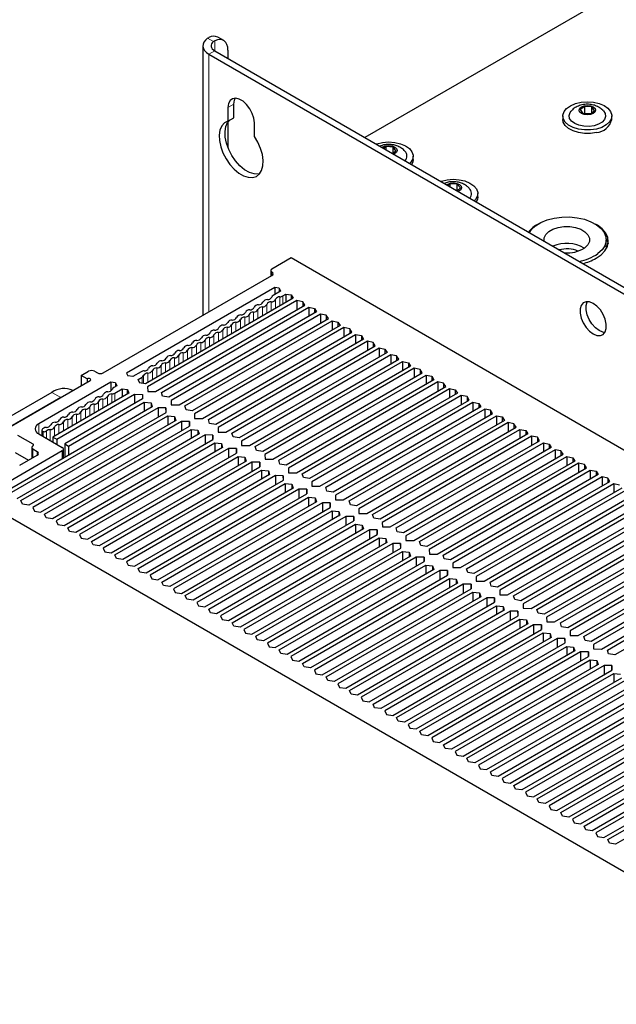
# Paper-space layout 'Blatt2' of a CAD drawing. Header units: millimetres. Extents: x 5 to 418, y 2 to 292.
# Tile 62 of 68: x 240 to 276, y 190 to 250. Entities that reach past the tile are written whole.
import ezdxf

# ---------------------------------------------------------------- set-up
doc = ezdxf.new("R2010")
doc.units = ezdxf.units.MM

psp = doc.layouts.new('Blatt2')

# ---------------------------------------------------------------- linework, layer by layer
at = {"color": 7, "linetype": 'Continuous', "lineweight": 25}
for p, q in [((285.575, 256.742), (261.057, 242.588)), ((251.568, 248.577), (251.652, 248.625)), ((252.005, 248.421), (251.924, 248.371)), ((252.542, 248.437), (252.188, 248.641)), ((251.285, 248.12), (251.285, 231.885)), ((252.005, 247.814), (319.534, 208.83)), ((252.801, 247.865), (252.801, 247.355)), ((251.652, 247.61), (319.18, 208.626)), ((252.801, 244.395), (252.801, 243.578)), ((253.154, 243.782), (253.154, 244.599)), ((274.295, 244.473), (274.027, 244.277)), ((274.027, 244.277), (274.188, 244.045)), ((274.723, 244.438), (274.295, 244.473)), ((274.295, 244.065), (274.295, 244.473)), ((274.884, 244.206), (274.723, 244.438)), ((274.723, 244.087), (274.723, 244.438)), ((252.801, 243.578), (253.154, 243.782)), ((272.981, 243.894), (272.981, 243.69)), ((274.188, 244.045), (274.617, 244.009)), ((274.259, 244.039), (274.295, 244.065)), ((274.295, 244.065), (274.652, 244.035)), ((274.295, 244.065), (274.304, 244.035)), ((274.617, 244.009), (274.884, 244.206)), ((275.931, 243.69), (275.931, 243.894)), ((252.801, 243.525), (252.801, 241.998)), ((254.392, 242.66), (254.392, 243.476)), ((262.327, 242.055), (262.175, 241.943)), ((262.755, 242.019), (262.327, 242.055)), ((262.327, 241.855), (262.327, 242.055)), ((262.917, 241.787), (262.755, 242.019)), ((262.755, 241.669), (262.755, 242.019)), ((262.709, 241.635), (262.917, 241.787)), ((263.963, 241.271), (263.963, 241.476)), ((266.182, 239.801), (266.065, 239.697)), ((266.615, 239.786), (266.182, 239.801)), ((266.182, 239.629), (266.182, 239.801)), ((266.606, 239.385), (266.809, 239.563)), ((266.809, 239.563), (266.615, 239.786)), ((266.615, 239.392), (266.615, 239.786)), ((267.852, 239.026), (267.852, 239.23)), ((275.593, 236.036), (275.593, 236.444)), ((255.452, 234.699), (256.601, 235.362)), ((256.601, 235.362), (314.23, 202.093)), ((245.288, 228.423), (255.452, 234.29)), ((255.379, 234.597), (255.379, 234.248)), ((255.615, 233.568), (246.689, 228.415)), ((255.976, 233.348), (255.527, 233.089)), ((255.894, 233.525), (255.615, 233.568)), ((255.615, 233.568), (255.615, 233.14)), ((255.894, 233.525), (255.976, 233.348)), ((255.894, 233.525), (255.894, 233.301)), ((256.11, 233.058), (256.295, 233.164)), ((256.295, 233.164), (256.601, 233.117)), ((256.295, 233.164), (256.295, 232.664)), ((256.601, 233.117), (256.728, 232.914)), ((256.601, 233.117), (256.601, 232.841)), ((256.728, 232.914), (247.822, 227.773)), ((256.958, 232.782), (247.959, 227.587)), ((248.437, 227.312), (257.435, 232.506)), ((257.308, 232.709), (256.958, 232.782)), ((256.958, 232.782), (256.958, 232.231)), ((257.435, 232.506), (257.308, 232.709)), ((257.308, 232.709), (257.308, 232.433)), ((248.791, 227.251), (257.665, 232.373)), ((258.142, 232.098), (249.236, 226.957)), ((258.372, 231.965), (249.374, 226.771)), ((257.665, 232.373), (258.015, 232.3)), ((257.665, 232.373), (257.665, 231.822)), ((258.015, 232.3), (258.142, 232.098)), ((258.015, 232.3), (258.015, 232.025)), ((258.723, 231.892), (258.372, 231.965)), ((258.372, 231.965), (258.372, 231.414)), ((258.849, 231.69), (258.723, 231.892)), ((258.723, 231.892), (258.723, 231.617)), ((249.851, 226.495), (258.849, 231.69)), ((250.205, 226.434), (259.079, 231.557)), ((259.556, 231.282), (250.65, 226.14)), ((259.079, 231.557), (259.43, 231.484)), ((259.079, 231.557), (259.079, 231.006)), ((259.43, 231.484), (259.556, 231.282)), ((259.43, 231.484), (259.43, 231.209)), ((259.786, 231.149), (250.788, 225.954)), ((251.265, 225.679), (260.263, 230.873)), ((251.619, 225.618), (260.493, 230.741)), ((260.137, 231.076), (259.786, 231.149)), ((259.786, 231.149), (259.786, 230.598)), ((260.263, 230.873), (260.137, 231.076)), ((260.137, 231.076), (260.137, 230.8)), ((260.493, 230.741), (260.844, 230.668)), ((260.493, 230.741), (260.493, 230.19)), ((260.844, 230.668), (260.97, 230.465)), ((260.844, 230.668), (260.844, 230.392)), ((260.97, 230.465), (252.064, 225.324)), ((261.2, 230.332), (252.202, 225.138)), ((252.679, 224.862), (261.678, 230.057)), ((261.551, 230.259), (261.2, 230.332)), ((261.2, 230.332), (261.2, 229.781)), ((261.678, 230.057), (261.551, 230.259)), ((261.551, 230.259), (261.551, 229.984)), ((253.033, 224.801), (261.907, 229.924)), ((262.385, 229.649), (253.478, 224.507)), ((262.614, 229.516), (253.616, 224.322)), ((261.907, 229.924), (262.258, 229.851)), ((261.907, 229.924), (261.907, 229.373)), ((262.258, 229.851), (262.385, 229.649)), ((262.258, 229.851), (262.258, 229.576)), ((262.965, 229.443), (262.614, 229.516)), ((262.614, 229.516), (262.614, 228.965)), ((263.092, 229.241), (262.965, 229.443)), ((262.965, 229.443), (262.965, 229.168)), ((254.094, 224.046), (263.092, 229.241)), ((254.448, 223.985), (263.322, 229.108)), ((263.799, 228.832), (254.893, 223.691)), ((263.322, 229.108), (263.672, 229.035)), ((263.322, 229.108), (263.322, 228.557)), ((263.672, 229.035), (263.799, 228.832)), ((263.672, 229.035), (263.672, 228.759)), ((243.962, 228.269), (244.404, 228.525)), ((244.315, 228.065), (243.962, 228.269)), ((243.962, 228.269), (243.962, 227.657)), ((244.757, 228.525), (244.934, 228.423)), ((246.689, 228.415), (246.764, 228.254)), ((247.07, 228.207), (246.764, 228.254)), ((247.572, 228.496), (247.07, 228.207)), ((264.029, 228.7), (255.03, 223.505)), ((255.508, 223.23), (264.506, 228.424)), ((255.862, 223.169), (264.736, 228.291)), ((264.379, 228.627), (264.029, 228.7)), ((264.029, 228.7), (264.029, 228.149)), ((264.506, 228.424), (264.379, 228.627)), ((264.379, 228.627), (264.379, 228.351)), ((264.736, 228.291), (265.087, 228.218)), ((264.736, 228.291), (264.736, 227.74)), ((239.206, 224.912), (244.492, 227.963)), ((245.742, 227.869), (241.398, 225.361)), ((244.315, 228.065), (244.315, 227.861)), ((246.021, 227.826), (245.742, 227.869)), ((245.742, 227.869), (245.742, 227.338)), ((246.103, 227.649), (245.924, 227.545)), ((246.021, 227.826), (246.103, 227.649)), ((246.021, 227.826), (246.021, 227.601)), ((247.389, 228.023), (247.625, 228.159)), ((247.471, 227.846), (247.389, 228.023)), ((247.449, 227.834), (247.471, 227.846)), ((247.822, 227.773), (247.449, 227.834)), ((247.471, 227.846), (247.471, 227.83)), ((265.213, 228.016), (256.307, 222.874)), ((265.443, 227.883), (256.445, 222.689)), ((265.087, 228.218), (265.213, 228.016)), ((265.087, 228.218), (265.087, 227.943)), ((265.794, 227.81), (265.443, 227.883)), ((265.443, 227.883), (265.443, 227.332)), ((265.92, 227.608), (265.794, 227.81)), ((265.794, 227.81), (265.794, 227.535)), ((242.194, 227.249), (234.769, 222.963)), ((246.823, 227.196), (242.256, 224.56)), ((242.486, 224.427), (247.177, 227.135)), ((243.456, 227.365), (243.444, 227.373)), ((245.974, 227.207), (246.422, 227.465)), ((246.422, 227.465), (246.728, 227.417)), ((246.422, 227.465), (246.422, 226.965)), ((246.728, 227.417), (246.75, 227.43)), ((246.728, 227.417), (246.728, 227.142)), ((246.75, 227.43), (246.823, 227.196)), ((246.75, 227.43), (246.75, 227.154)), ((247.177, 227.135), (247.649, 227.133)), ((247.177, 227.135), (247.177, 226.584)), ((247.649, 227.133), (247.654, 226.86)), ((247.649, 227.133), (247.649, 226.857)), ((247.959, 227.587), (247.964, 227.314)), ((247.964, 227.314), (248.437, 227.312)), ((248.863, 227.017), (248.791, 227.251)), ((256.922, 222.413), (265.92, 227.608)), ((257.276, 222.352), (266.15, 227.475)), ((266.627, 227.199), (257.721, 222.058)), ((266.857, 227.067), (257.859, 221.872)), ((266.15, 227.475), (266.501, 227.402)), ((266.15, 227.475), (266.15, 226.924)), ((266.501, 227.402), (266.627, 227.199)), ((266.501, 227.402), (266.501, 227.126)), ((267.208, 226.994), (266.857, 227.067)), ((266.857, 227.067), (266.857, 226.516)), ((242.724, 226.943), (235.3, 222.657)), ((247.654, 226.86), (242.963, 224.152)), ((243.193, 224.019), (247.759, 226.655)), ((247.759, 226.655), (248.164, 226.613)), ((247.759, 226.655), (247.759, 226.104)), ((248.164, 226.613), (248.237, 226.38)), ((248.164, 226.613), (248.164, 226.338)), ((249.236, 226.957), (248.863, 227.017)), ((249.374, 226.771), (249.378, 226.498)), ((249.378, 226.498), (249.851, 226.495)), ((258.336, 221.597), (267.334, 226.791)), ((258.69, 221.536), (267.564, 226.659)), ((267.334, 226.791), (267.208, 226.994)), ((267.208, 226.994), (267.208, 226.718)), ((267.564, 226.659), (267.915, 226.586)), ((267.564, 226.659), (267.564, 226.108)), ((267.915, 226.586), (268.041, 226.383)), ((267.915, 226.586), (267.915, 226.31)), ((248.237, 226.38), (239.391, 221.273)), ((248.591, 226.319), (239.62, 221.14)), ((240.098, 220.865), (249.068, 226.043)), ((249.064, 226.316), (248.591, 226.319)), ((248.591, 226.319), (248.591, 225.768)), ((249.068, 226.043), (249.064, 226.316)), ((249.064, 226.316), (249.064, 226.041)), ((250.278, 226.201), (250.205, 226.434)), ((250.65, 226.14), (250.278, 226.201)), ((250.788, 225.954), (250.792, 225.681)), ((268.041, 226.383), (259.135, 221.242)), ((268.271, 226.25), (259.273, 221.056)), ((259.75, 220.78), (268.749, 225.975)), ((268.622, 226.177), (268.271, 226.25)), ((268.271, 226.25), (268.271, 225.699)), ((268.749, 225.975), (268.622, 226.177)), ((268.622, 226.177), (268.622, 225.902)), ((240.327, 220.732), (249.174, 225.839)), ((249.651, 225.563), (240.805, 220.457)), ((250.005, 225.502), (241.035, 220.324)), ((249.174, 225.839), (249.578, 225.797)), ((249.174, 225.839), (249.174, 225.288)), ((249.578, 225.797), (249.651, 225.563)), ((249.578, 225.797), (249.578, 225.521)), ((250.478, 225.5), (250.005, 225.502)), ((250.005, 225.502), (250.005, 224.951)), ((250.482, 225.227), (250.478, 225.5)), ((250.478, 225.5), (250.478, 225.224)), ((250.792, 225.681), (251.265, 225.679)), ((251.692, 225.384), (251.619, 225.618)), ((252.064, 225.324), (251.692, 225.384)), ((260.104, 220.719), (268.978, 225.842)), ((269.456, 225.567), (260.55, 220.425)), ((269.685, 225.434), (260.687, 220.239)), ((268.978, 225.842), (269.329, 225.769)), ((268.978, 225.842), (268.978, 225.291)), ((269.329, 225.769), (269.456, 225.567)), ((269.329, 225.769), (269.329, 225.494)), ((270.036, 225.361), (269.685, 225.434)), ((269.685, 225.434), (269.685, 224.883)), ((270.163, 225.158), (270.036, 225.361)), ((270.036, 225.361), (270.036, 225.085)), ((241.398, 224.749), (242.813, 223.932)), ((241.512, 220.048), (250.482, 225.227)), ((241.59, 224.974), (241.59, 224.638)), ((241.627, 224.923), (241.658, 224.905)), ((241.742, 219.916), (250.588, 225.023)), ((251.065, 224.747), (242.219, 219.64)), ((251.419, 224.686), (242.449, 219.508)), ((250.588, 225.023), (250.992, 224.98)), ((250.588, 225.023), (250.588, 224.471)), ((250.992, 224.98), (251.065, 224.747)), ((250.992, 224.98), (250.992, 224.705)), ((251.892, 224.683), (251.419, 224.686)), ((251.419, 224.686), (251.419, 224.135)), ((251.896, 224.41), (251.892, 224.683)), ((251.892, 224.683), (251.892, 224.408)), ((252.202, 225.138), (252.207, 224.865)), ((252.207, 224.865), (252.679, 224.862)), ((253.106, 224.568), (253.033, 224.801)), ((261.165, 219.964), (270.163, 225.158)), ((261.519, 219.903), (270.393, 225.026)), ((270.87, 224.75), (261.964, 219.609)), ((270.393, 225.026), (270.743, 224.953)), ((270.393, 225.026), (270.393, 224.475)), ((270.743, 224.953), (270.87, 224.75)), ((270.743, 224.953), (270.743, 224.677)), ((241.063, 224.126), (240.143, 224.657)), ((242.256, 224.56), (242.486, 224.427)), ((242.256, 224.56), (242.256, 224.254)), ((242.486, 224.427), (242.486, 224.121)), ((242.926, 219.232), (251.896, 224.41)), ((242.963, 224.152), (243.193, 224.019)), ((242.963, 224.152), (242.963, 223.335)), ((243.156, 219.099), (252.002, 224.206)), ((252.002, 224.206), (252.407, 224.164)), ((252.002, 224.206), (252.002, 223.655)), ((252.407, 224.164), (252.479, 223.931)), ((252.407, 224.164), (252.407, 223.889)), ((253.478, 224.507), (253.106, 224.568)), ((253.616, 224.322), (253.621, 224.049)), ((271.1, 224.618), (262.102, 219.423)), ((262.579, 219.148), (271.577, 224.342)), ((262.933, 219.087), (271.807, 224.209)), ((271.451, 224.545), (271.1, 224.618)), ((271.1, 224.618), (271.1, 224.067)), ((271.577, 224.342), (271.451, 224.545)), ((271.451, 224.545), (271.451, 224.269)), ((271.807, 224.209), (272.158, 224.136)), ((271.807, 224.209), (271.807, 223.658)), ((272.158, 224.136), (272.284, 223.934)), ((272.158, 224.136), (272.158, 223.861)), ((242.813, 223.728), (238.937, 221.491)), ((239.984, 223.626), (240.78, 223.167)), ((240.972, 223.932), (240.972, 223.278)), ((241.045, 224.034), (241.063, 224.045)), ((241.31, 223.677), (241.045, 223.83)), ((242.886, 223.291), (242.886, 223.83)), ((243.193, 224.019), (243.193, 223.468)), ((252.479, 223.931), (243.633, 218.824)), ((252.833, 223.87), (243.863, 218.691)), ((244.34, 218.416), (253.311, 223.594)), ((253.306, 223.867), (252.833, 223.87)), ((252.833, 223.87), (252.833, 223.319)), ((253.311, 223.594), (253.306, 223.867)), ((253.306, 223.867), (253.306, 223.591)), ((253.621, 224.049), (254.094, 224.046)), ((254.52, 223.752), (254.448, 223.985)), ((254.893, 223.691), (254.52, 223.752)), ((255.03, 223.505), (255.035, 223.232)), ((272.284, 223.934), (263.378, 218.792)), ((272.514, 223.801), (263.516, 218.607)), ((263.993, 218.331), (272.991, 223.526)), ((272.865, 223.728), (272.514, 223.801)), ((272.514, 223.801), (272.514, 223.25)), ((272.991, 223.526), (272.865, 223.728)), ((272.865, 223.728), (272.865, 223.453)), ((240.249, 222.861), (241.31, 223.473)), ((244.57, 218.283), (253.416, 223.39)), ((253.894, 223.114), (245.047, 218.007)), ((254.248, 223.053), (245.277, 217.875)), ((253.416, 223.39), (253.821, 223.348)), ((253.416, 223.39), (253.416, 222.839)), ((253.821, 223.348), (253.894, 223.114)), ((253.821, 223.348), (253.821, 223.072)), ((254.72, 223.051), (254.248, 223.053)), ((254.248, 223.053), (254.248, 222.502)), ((254.725, 222.778), (254.72, 223.051)), ((254.72, 223.051), (254.72, 222.775)), ((255.035, 223.232), (255.508, 223.23)), ((255.935, 222.935), (255.862, 223.169)), ((256.307, 222.874), (255.935, 222.935)), ((264.347, 218.27), (273.221, 223.393)), ((273.698, 223.117), (264.792, 217.976)), ((273.928, 222.985), (264.93, 217.79)), ((273.221, 223.393), (273.572, 223.32)), ((273.221, 223.393), (273.221, 222.842)), ((273.572, 223.32), (273.698, 223.117)), ((273.572, 223.32), (273.572, 223.044)), ((274.279, 222.912), (273.928, 222.985)), ((273.928, 222.985), (273.928, 222.434)), ((274.405, 222.709), (274.279, 222.912)), ((274.279, 222.912), (274.279, 222.636)), ((245.755, 217.599), (254.725, 222.778)), ((245.984, 217.466), (254.831, 222.573)), ((254.831, 222.573), (255.235, 222.531)), ((254.831, 222.573), (254.831, 222.022)), ((255.235, 222.531), (255.308, 222.298)), ((255.235, 222.531), (255.235, 222.256)), ((256.445, 222.689), (256.449, 222.416)), ((256.449, 222.416), (256.922, 222.413)), ((257.349, 222.119), (257.276, 222.352)), ((265.407, 217.515), (274.405, 222.709)), ((265.761, 217.454), (274.635, 222.577)), ((274.635, 222.577), (274.986, 222.504)), ((274.635, 222.577), (274.635, 222.026)), ((274.986, 222.504), (275.113, 222.301)), ((274.986, 222.504), (274.986, 222.228)), ((255.308, 222.298), (246.462, 217.191)), ((255.662, 222.237), (246.691, 217.058)), ((247.169, 216.783), (256.139, 221.961)), ((247.399, 216.65), (256.245, 221.757)), ((256.135, 222.234), (255.662, 222.237)), ((255.662, 222.237), (255.662, 221.686)), ((256.139, 221.961), (256.135, 222.234)), ((256.135, 222.234), (256.135, 221.959)), ((256.245, 221.757), (256.649, 221.715)), ((256.245, 221.757), (256.245, 221.206)), ((256.649, 221.715), (256.722, 221.481)), ((256.649, 221.715), (256.649, 221.439)), ((257.721, 222.058), (257.349, 222.119)), ((257.859, 221.872), (257.863, 221.599)), ((275.113, 222.301), (266.206, 217.16)), ((275.342, 222.168), (266.344, 216.974)), ((266.821, 216.698), (275.82, 221.893)), ((267.175, 216.637), (276.049, 221.76)), ((275.693, 222.095), (275.342, 222.168)), ((275.342, 222.168), (275.342, 221.617)), ((275.82, 221.893), (275.693, 222.095)), ((275.693, 222.095), (275.693, 221.82)), ((276.049, 221.76), (276.4, 221.687)), ((276.049, 221.76), (276.049, 221.209)), ((290.454, 190.409), (236.36, 221.636)), ((256.722, 221.481), (247.876, 216.375)), ((257.076, 221.42), (248.106, 216.242)), ((248.583, 215.966), (257.553, 221.145)), ((257.549, 221.418), (257.076, 221.42)), ((257.076, 221.42), (257.076, 220.869)), ((257.553, 221.145), (257.549, 221.418)), ((257.549, 221.418), (257.549, 221.142)), ((257.863, 221.599), (258.336, 221.597)), ((258.763, 221.302), (258.69, 221.536)), ((259.135, 221.242), (258.763, 221.302)), ((276.527, 221.485), (267.621, 216.343)), ((276.757, 221.352), (267.758, 216.157)), ((240.426, 220.514), (240.327, 220.732)), ((248.813, 215.834), (257.659, 220.94)), ((258.136, 220.665), (249.29, 215.558)), ((258.49, 220.604), (249.52, 215.425)), ((257.659, 220.94), (258.063, 220.898)), ((257.659, 220.94), (257.659, 220.389)), ((258.063, 220.898), (258.136, 220.665)), ((258.063, 220.898), (258.063, 220.623)), ((258.963, 220.601), (258.49, 220.604)), ((258.49, 220.604), (258.49, 220.053)), ((258.968, 220.328), (258.963, 220.601)), ((258.963, 220.601), (258.963, 220.326)), ((259.273, 221.056), (259.278, 220.783)), ((259.278, 220.783), (259.75, 220.78)), ((260.177, 220.486), (260.104, 220.719)), ((268.236, 215.882), (277.234, 221.076)), ((268.59, 215.821), (277.464, 220.944)), ((277.941, 220.668), (269.035, 215.527)), ((278.171, 220.536), (269.173, 215.341)), ((240.805, 220.457), (240.426, 220.514)), ((241.035, 220.324), (241.133, 220.105)), ((241.133, 220.105), (241.512, 220.048)), ((249.997, 215.15), (258.968, 220.328)), ((250.227, 215.017), (259.073, 220.124)), ((259.073, 220.124), (259.478, 220.082)), ((259.073, 220.124), (259.073, 219.573)), ((259.478, 220.082), (259.55, 219.849)), ((259.478, 220.082), (259.478, 219.807)), ((260.55, 220.425), (260.177, 220.486)), ((260.687, 220.239), (260.692, 219.967)), ((260.692, 219.967), (261.165, 219.964)), ((269.65, 215.066), (278.648, 220.26)), ((270.004, 215.005), (278.878, 220.127)), ((241.84, 219.697), (241.742, 219.916)), ((242.219, 219.64), (241.84, 219.697)), ((242.449, 219.508), (242.548, 219.289)), ((259.55, 219.849), (250.704, 214.742)), ((259.904, 219.788), (250.934, 214.609)), ((251.411, 214.334), (260.382, 219.512)), ((260.377, 219.785), (259.904, 219.788)), ((259.904, 219.788), (259.904, 219.236)), ((260.382, 219.512), (260.377, 219.785)), ((260.377, 219.785), (260.377, 219.509)), ((261.591, 219.669), (261.519, 219.903)), ((261.964, 219.609), (261.591, 219.669)), ((262.102, 219.423), (262.106, 219.15)), ((279.355, 219.852), (270.449, 214.71)), ((279.585, 219.719), (270.587, 214.525)), ((271.064, 214.249), (280.062, 219.444)), ((242.548, 219.289), (242.926, 219.232)), ((243.255, 218.881), (243.156, 219.099)), ((243.633, 218.824), (243.255, 218.881)), ((251.641, 214.201), (260.487, 219.308)), ((260.965, 219.032), (252.118, 213.925)), ((261.319, 218.971), (252.348, 213.793)), ((260.487, 219.308), (260.892, 219.266)), ((260.487, 219.308), (260.487, 218.757)), ((260.892, 219.266), (260.965, 219.032)), ((260.892, 219.266), (260.892, 218.99)), ((261.791, 218.969), (261.319, 218.971)), ((261.319, 218.971), (261.319, 218.42)), ((261.796, 218.696), (261.791, 218.969)), ((261.791, 218.969), (261.791, 218.693)), ((262.106, 219.15), (262.579, 219.148)), ((263.006, 218.853), (262.933, 219.087)), ((263.378, 218.792), (263.006, 218.853)), ((271.418, 214.188), (280.292, 219.311)), ((280.769, 219.035), (271.863, 213.894)), ((280.999, 218.903), (272.001, 213.708)), ((243.863, 218.691), (243.962, 218.473)), ((243.962, 218.473), (244.34, 218.416)), ((244.669, 218.064), (244.57, 218.283)), ((252.826, 213.517), (261.796, 218.696)), ((253.055, 213.384), (261.902, 218.491)), ((262.379, 218.216), (253.533, 213.109)), ((261.902, 218.491), (262.306, 218.449)), ((261.902, 218.491), (261.902, 217.94)), ((262.306, 218.449), (262.379, 218.216)), ((262.306, 218.449), (262.306, 218.174)), ((263.516, 218.607), (263.52, 218.334)), ((263.52, 218.334), (263.993, 218.331)), ((264.42, 218.037), (264.347, 218.27)), ((272.478, 213.433), (281.476, 218.627)), ((272.832, 213.372), (281.706, 218.495)), ((282.184, 218.219), (273.277, 213.078)), ((245.047, 218.007), (244.669, 218.064)), ((245.277, 217.875), (245.376, 217.656)), ((245.376, 217.656), (245.755, 217.599)), ((262.733, 218.155), (253.763, 212.976)), ((254.24, 212.701), (263.21, 217.879)), ((254.47, 212.568), (263.316, 217.675)), ((263.206, 218.152), (262.733, 218.155)), ((262.733, 218.155), (262.733, 217.604)), ((263.21, 217.879), (263.206, 218.152)), ((263.206, 218.152), (263.206, 217.877)), ((263.316, 217.675), (263.72, 217.633)), ((263.316, 217.675), (263.316, 217.124)), ((263.72, 217.633), (263.793, 217.399)), ((263.72, 217.633), (263.72, 217.357)), ((264.792, 217.976), (264.42, 218.037)), ((264.93, 217.79), (264.935, 217.517)), ((282.413, 218.086), (273.415, 212.892)), ((273.893, 212.616), (282.891, 217.811)), ((274.247, 212.555), (283.121, 217.678)), ((246.083, 217.248), (245.984, 217.466)), ((246.462, 217.191), (246.083, 217.248)), ((246.691, 217.058), (246.79, 216.84)), ((263.793, 217.399), (254.947, 212.293)), ((264.147, 217.338), (255.177, 212.16)), ((255.654, 211.884), (264.624, 217.063)), ((264.62, 217.336), (264.147, 217.338)), ((264.147, 217.338), (264.147, 216.787)), ((264.624, 217.063), (264.62, 217.336)), ((264.62, 217.336), (264.62, 217.06)), ((264.935, 217.517), (265.407, 217.515)), ((265.834, 217.22), (265.761, 217.454)), ((266.206, 217.16), (265.834, 217.22)), ((266.344, 216.974), (266.349, 216.701)), ((283.598, 217.403), (274.692, 212.261)), ((283.828, 217.27), (274.829, 212.075)), ((275.307, 211.8), (284.305, 216.994)), ((246.79, 216.84), (247.169, 216.783)), ((247.497, 216.432), (247.399, 216.65)), ((247.876, 216.375), (247.497, 216.432)), ((255.884, 211.752), (264.73, 216.858)), ((265.207, 216.583), (256.361, 211.476)), ((265.561, 216.522), (256.591, 211.343)), ((264.73, 216.858), (265.135, 216.816)), ((264.73, 216.858), (264.73, 216.307)), ((265.135, 216.816), (265.207, 216.583)), ((265.135, 216.816), (265.135, 216.541)), ((266.034, 216.519), (265.561, 216.522)), ((265.561, 216.522), (265.561, 215.971)), ((266.039, 216.246), (266.034, 216.519)), ((266.034, 216.519), (266.034, 216.244)), ((266.349, 216.701), (266.821, 216.698)), ((267.248, 216.404), (267.175, 216.637)), ((267.621, 216.343), (267.248, 216.404)), ((275.661, 211.739), (284.535, 216.862)), ((285.012, 216.586), (276.106, 211.445)), ((248.106, 216.242), (248.204, 216.023)), ((248.204, 216.023), (248.583, 215.966)), ((248.911, 215.615), (248.813, 215.834)), ((257.068, 211.068), (266.039, 216.246)), ((257.298, 210.935), (266.144, 216.042)), ((266.144, 216.042), (266.549, 216)), ((266.144, 216.042), (266.144, 215.491)), ((266.549, 216), (266.622, 215.766)), ((266.549, 216), (266.549, 215.724)), ((267.758, 216.157), (267.763, 215.885)), ((267.763, 215.885), (268.236, 215.882)), ((268.662, 215.587), (268.59, 215.821)), ((249.29, 215.558), (248.911, 215.615)), ((249.52, 215.425), (249.619, 215.207)), ((249.619, 215.207), (249.997, 215.15)), ((266.622, 215.766), (257.775, 210.66)), ((266.976, 215.706), (258.005, 210.527)), ((258.482, 210.251), (267.453, 215.43)), ((258.712, 210.119), (267.558, 215.226)), ((267.448, 215.703), (266.976, 215.706)), ((266.976, 215.706), (266.976, 215.154)), ((267.453, 215.43), (267.448, 215.703)), ((267.448, 215.703), (267.448, 215.427)), ((267.558, 215.226), (267.963, 215.184)), ((267.558, 215.226), (267.558, 214.675)), ((269.035, 215.527), (268.662, 215.587)), ((269.173, 215.341), (269.177, 215.068)), ((250.326, 214.799), (250.227, 215.017)), ((250.704, 214.742), (250.326, 214.799)), ((250.934, 214.609), (251.033, 214.391)), ((268.036, 214.95), (259.19, 209.843)), ((268.39, 214.889), (259.419, 209.711)), ((259.897, 209.435), (268.867, 214.614)), ((267.963, 215.184), (268.036, 214.95)), ((267.963, 215.184), (267.963, 214.908)), ((268.862, 214.886), (268.39, 214.889)), ((268.39, 214.889), (268.39, 214.338)), ((268.867, 214.614), (268.862, 214.886)), ((268.862, 214.886), (268.862, 214.611)), ((269.177, 215.068), (269.65, 215.066)), ((270.077, 214.771), (270.004, 215.005)), ((270.449, 214.71), (270.077, 214.771)), ((251.033, 214.391), (251.411, 214.334)), ((251.74, 213.982), (251.641, 214.201)), ((260.126, 209.302), (268.973, 214.409)), ((269.45, 214.134), (260.604, 209.027)), ((269.804, 214.073), (260.834, 208.894)), ((268.973, 214.409), (269.377, 214.367)), ((268.973, 214.409), (268.973, 213.858)), ((269.377, 214.367), (269.45, 214.134)), ((269.377, 214.367), (269.377, 214.092)), ((270.277, 214.07), (269.804, 214.073)), ((269.804, 214.073), (269.804, 213.522)), ((270.281, 213.797), (270.277, 214.07)), ((270.277, 214.07), (270.277, 213.795)), ((270.587, 214.525), (270.591, 214.252)), ((270.591, 214.252), (271.064, 214.249)), ((271.491, 213.955), (271.418, 214.188)), ((252.118, 213.925), (251.74, 213.982)), ((252.348, 213.793), (252.447, 213.574)), ((252.447, 213.574), (252.826, 213.517)), ((261.311, 208.619), (270.281, 213.797)), ((261.541, 208.486), (270.387, 213.593)), ((270.387, 213.593), (270.791, 213.551)), ((270.387, 213.593), (270.387, 213.042)), ((270.791, 213.551), (270.864, 213.317)), ((270.791, 213.551), (270.791, 213.275)), ((271.863, 213.894), (271.491, 213.955)), ((272.001, 213.708), (272.006, 213.435)), ((272.006, 213.435), (272.478, 213.433)), ((253.154, 213.166), (253.055, 213.384)), ((253.533, 213.109), (253.154, 213.166)), ((253.763, 212.976), (253.861, 212.758)), ((270.864, 213.317), (262.018, 208.21)), ((271.218, 213.256), (262.248, 208.078)), ((262.725, 207.802), (271.695, 212.981)), ((271.691, 213.254), (271.218, 213.256)), ((271.218, 213.256), (271.218, 212.705)), ((271.695, 212.981), (271.691, 213.254)), ((271.691, 213.254), (271.691, 212.978)), ((272.905, 213.138), (272.832, 213.372)), ((273.277, 213.078), (272.905, 213.138)), ((273.415, 212.892), (273.42, 212.619)), ((253.861, 212.758), (254.24, 212.701)), ((254.568, 212.349), (254.47, 212.568)), ((254.947, 212.293), (254.568, 212.349)), ((262.955, 207.67), (271.801, 212.776)), ((272.278, 212.501), (263.432, 207.394)), ((272.632, 212.44), (263.662, 207.261)), ((271.801, 212.776), (272.206, 212.734)), ((271.801, 212.776), (271.801, 212.225)), ((272.206, 212.734), (272.278, 212.501)), ((272.206, 212.734), (272.206, 212.459)), ((273.105, 212.437), (272.632, 212.44)), ((272.632, 212.44), (272.632, 211.889)), ((273.11, 212.164), (273.105, 212.437)), ((273.105, 212.437), (273.105, 212.162)), ((273.42, 212.619), (273.893, 212.616)), ((274.319, 212.322), (274.247, 212.555)), ((274.692, 212.261), (274.319, 212.322)), ((255.177, 212.16), (255.275, 211.941)), ((255.275, 211.941), (255.654, 211.884)), ((255.983, 211.533), (255.884, 211.752)), ((264.139, 206.986), (273.11, 212.164)), ((264.369, 206.853), (273.215, 211.96)), ((273.693, 211.684), (264.846, 206.578)), ((273.215, 211.96), (273.62, 211.918)), ((273.215, 211.96), (273.215, 211.409)), ((273.62, 211.918), (273.693, 211.684)), ((273.62, 211.918), (273.62, 211.642)), ((274.829, 212.075), (274.834, 211.803)), ((274.834, 211.803), (275.307, 211.8)), ((275.734, 211.505), (275.661, 211.739)), ((256.361, 211.476), (255.983, 211.533)), ((256.591, 211.343), (256.69, 211.125)), ((256.69, 211.125), (257.068, 211.068)), ((274.047, 211.623), (265.076, 206.445)), ((265.554, 206.169), (274.524, 211.348)), ((265.783, 206.037), (274.63, 211.144)), ((274.519, 211.621), (274.047, 211.623)), ((274.047, 211.623), (274.047, 211.072)), ((274.524, 211.348), (274.519, 211.621)), ((274.519, 211.621), (274.519, 211.345)), ((274.63, 211.144), (275.034, 211.102)), ((274.63, 211.144), (274.63, 210.592)), ((275.034, 211.102), (275.107, 210.868)), ((275.034, 211.102), (275.034, 210.826)), ((276.106, 211.445), (275.734, 211.505)), ((257.397, 210.717), (257.298, 210.935)), ((257.775, 210.66), (257.397, 210.717)), ((258.005, 210.527), (258.104, 210.308)), ((275.107, 210.868), (266.261, 205.761)), ((275.461, 210.807), (266.49, 205.629)), ((266.968, 205.353), (275.938, 210.532)), ((275.934, 210.804), (275.461, 210.807)), ((275.461, 210.807), (275.461, 210.256)), ((275.938, 210.532), (275.934, 210.804)), ((275.934, 210.804), (275.934, 210.529)), ((258.104, 210.308), (258.482, 210.251)), ((258.811, 209.9), (258.712, 210.119)), ((259.19, 209.843), (258.811, 209.9)), ((267.198, 205.22), (276.044, 210.327)), ((276.521, 210.052), (267.675, 204.945)), ((276.875, 209.991), (267.905, 204.812)), ((276.044, 210.327), (276.448, 210.285)), ((276.044, 210.327), (276.044, 209.776)), ((259.419, 209.711), (259.518, 209.492)), ((259.518, 209.492), (259.897, 209.435)), ((260.225, 209.084), (260.126, 209.302)), ((268.382, 204.537), (277.352, 209.715)), ((268.612, 204.404), (277.458, 209.511)), ((260.604, 209.027), (260.225, 209.084)), ((260.834, 208.894), (260.932, 208.676)), ((260.932, 208.676), (261.311, 208.619)), ((277.935, 209.235), (269.089, 204.128)), ((278.289, 209.174), (269.319, 203.996)), ((269.796, 203.72), (278.767, 208.899)), ((270.026, 203.588), (278.872, 208.694)), ((261.639, 208.267), (261.541, 208.486)), ((262.018, 208.21), (261.639, 208.267)), ((262.248, 208.078), (262.347, 207.859)), ((279.349, 208.419), (270.503, 203.312)), ((279.703, 208.358), (270.733, 203.179)), ((271.21, 202.904), (280.181, 208.082)), ((262.347, 207.859), (262.725, 207.802)), ((263.054, 207.451), (262.955, 207.67)), ((271.44, 202.771), (280.286, 207.878)), ((280.764, 207.602), (271.917, 202.496)), ((281.118, 207.541), (272.147, 202.363)), ((263.432, 207.394), (263.054, 207.451)), ((263.662, 207.261), (263.761, 207.043)), ((263.761, 207.043), (264.139, 206.986)), ((272.625, 202.087), (281.595, 207.266)), ((272.854, 201.955), (281.701, 207.062)), ((264.468, 206.635), (264.369, 206.853)), ((264.846, 206.578), (264.468, 206.635)), ((265.076, 206.445), (265.175, 206.226)), ((282.178, 206.786), (273.332, 201.679)), ((282.532, 206.725), (273.561, 201.547)), ((274.039, 201.271), (283.009, 206.449)), ((265.175, 206.226), (265.554, 206.169)), ((265.882, 205.818), (265.783, 206.037)), ((266.261, 205.761), (265.882, 205.818)), ((274.269, 201.138), (283.115, 206.245)), ((283.592, 205.97), (274.746, 200.863)), ((283.946, 205.909), (274.976, 200.73)), ((266.49, 205.629), (266.589, 205.41)), ((266.589, 205.41), (266.968, 205.353)), ((267.296, 205.002), (267.198, 205.22)), ((275.453, 200.455), (284.423, 205.633)), ((275.683, 200.322), (284.529, 205.429)), ((285.006, 205.153), (276.16, 200.046)), ((267.675, 204.945), (267.296, 205.002)), ((267.905, 204.812), (268.003, 204.594)), ((268.003, 204.594), (268.382, 204.537)), ((268.71, 204.185), (268.612, 204.404)), ((269.089, 204.128), (268.71, 204.185)), ((269.319, 203.996), (269.418, 203.777)), ((269.418, 203.777), (269.796, 203.72)), ((270.125, 203.369), (270.026, 203.588)), ((270.503, 203.312), (270.125, 203.369)), ((270.733, 203.179), (270.832, 202.961)), ((270.832, 202.961), (271.21, 202.904)), ((271.539, 202.553), (271.44, 202.771)), ((271.917, 202.496), (271.539, 202.553)), ((272.147, 202.363), (272.246, 202.144)), ((272.246, 202.144), (272.625, 202.087)), ((272.953, 201.736), (272.854, 201.955)), ((273.332, 201.679), (272.953, 201.736)), ((273.561, 201.547), (273.66, 201.328)), ((273.66, 201.328), (274.039, 201.271)), ((274.367, 200.92), (274.269, 201.138)), ((274.746, 200.863), (274.367, 200.92)), ((274.976, 200.73), (275.074, 200.512)), ((275.074, 200.512), (275.453, 200.455)), ((275.782, 200.103), (275.683, 200.322)), ((276.16, 200.046), (275.782, 200.103))]:
    psp.add_line(p, q, dxfattribs=at)
at = {"color": 7, "linetype": 'Continuous', "lineweight": 18}
for p, q in [((251.924, 248.371), (251.568, 248.577)), ((252.005, 247.814), (252.005, 248.421)), ((252.005, 247.814), (251.652, 247.61)), ((251.652, 247.61), (251.652, 232.096)), ((252.801, 244.395), (253.154, 244.599)), ((255.452, 234.29), (255.452, 234.495)), ((255.933, 233.007), (255.933, 232.456)), ((256.11, 233.058), (256.11, 232.558)), ((254.873, 232.395), (254.873, 231.844)), ((255.138, 232.548), (255.138, 231.997)), ((255.403, 232.701), (255.403, 232.15)), ((255.668, 232.854), (255.668, 232.303)), ((254.077, 231.935), (254.077, 231.384)), ((254.342, 232.088), (254.342, 231.537)), ((254.608, 232.242), (254.608, 231.69)), ((253.017, 231.323), (253.017, 230.772)), ((253.282, 231.476), (253.282, 230.925)), ((253.547, 231.629), (253.547, 231.078)), ((253.812, 231.782), (253.812, 231.231)), ((251.956, 230.711), (251.956, 230.16)), ((252.221, 230.864), (252.221, 230.313)), ((252.486, 231.017), (252.486, 230.466)), ((252.751, 231.17), (252.751, 230.619)), ((250.895, 230.098), (250.895, 229.547)), ((251.161, 230.252), (251.161, 229.7)), ((251.426, 230.405), (251.426, 229.854)), ((251.691, 230.558), (251.691, 230.007)), ((249.835, 229.486), (249.835, 228.935)), ((250.1, 229.639), (250.1, 229.088)), ((250.365, 229.792), (250.365, 229.241)), ((250.63, 229.945), (250.63, 229.394)), ((248.774, 228.874), (248.774, 228.323)), ((249.039, 229.027), (249.039, 228.476)), ((249.304, 229.18), (249.304, 228.629)), ((249.57, 229.333), (249.57, 228.782)), ((247.713, 228.262), (247.713, 227.791)), ((247.979, 228.415), (247.979, 227.864)), ((248.244, 228.568), (248.244, 228.017)), ((248.509, 228.721), (248.509, 228.17)), ((247.625, 228.159), (247.625, 227.805)), ((242.724, 226.943), (242.194, 227.249)), ((245.798, 227.156), (245.798, 226.604)), ((245.974, 227.207), (245.974, 226.707)), ((244.737, 226.543), (244.737, 225.992)), ((245.002, 226.697), (245.002, 226.145)), ((245.267, 226.85), (245.267, 226.298)), ((245.532, 227.003), (245.532, 226.451)), ((243.676, 225.931), (243.676, 225.38)), ((243.941, 226.084), (243.941, 225.533)), ((244.207, 226.237), (244.207, 225.686)), ((244.472, 226.39), (244.472, 225.839)), ((241.398, 225.361), (241.398, 224.749)), ((242.616, 225.319), (242.616, 224.768)), ((242.881, 225.472), (242.881, 224.921)), ((243.146, 225.625), (243.146, 225.074)), ((243.411, 225.778), (243.411, 225.227)), ((241.627, 224.923), (241.627, 224.617)), ((241.658, 224.905), (241.658, 224.599)), ((241.856, 224.921), (241.856, 224.485)), ((242.085, 225.013), (242.085, 224.352)), ((242.35, 225.166), (242.35, 224.614)), ((241.063, 224.045), (241.063, 224.126)), ((241.045, 223.83), (241.045, 223.32)), ((241.31, 223.473), (241.31, 223.677)), ((242.813, 223.249), (242.813, 223.728))]:
    psp.add_line(p, q, dxfattribs=at)
at = {"color": 7, "linetype": 'Continuous', "lineweight": 25, "flags": 128}
for points in [[(251.568, 248.577), (251.439, 248.467), (251.348, 248.345), (251.297, 248.216), (251.287, 248.084), (251.319, 247.953), (251.393, 247.827), (251.505, 247.712), (251.652, 247.61)], [(252.801, 247.865), (252.786, 248.043), (252.742, 248.197), (252.67, 248.324), (252.572, 248.417), (252.453, 248.475), (252.315, 248.495), (252.164, 248.477), (252.005, 248.421)], [(251.924, 248.371), (251.858, 248.305), (251.812, 248.234), (251.789, 248.16), (251.788, 248.084), (251.81, 248.009), (251.855, 247.938), (251.921, 247.872), (252.005, 247.814)], [(254.392, 243.476), (254.359, 243.754), (254.265, 244.046), (254.117, 244.329), (253.927, 244.58), (253.709, 244.779), (253.483, 244.91), (253.266, 244.962), (253.075, 244.93), (252.927, 244.818), (252.833, 244.635), (252.801, 244.395)], [(253.154, 244.599), (253.186, 244.839), (253.239, 244.962)], [(275.004, 243.104), (274.647, 243.05), (274.277, 243.049), (273.918, 243.101), (273.594, 243.203), (273.323, 243.349), (273.124, 243.528), (273.008, 243.731), (272.983, 243.944), (273.051, 244.154), (273.207, 244.347), (273.442, 244.512), (273.74, 244.639), (274.083, 244.718), (274.45, 244.746), (274.817, 244.72), (275.161, 244.642), (275.461, 244.517), (275.698, 244.353), (275.857, 244.161), (275.927, 243.951), (275.906, 243.738), (275.793, 243.535), (275.596, 243.354), (275.328, 243.207), (275.004, 243.104)], [(274.642, 243.973), (274.45, 243.953), (274.259, 243.976), (274.098, 244.039), (273.992, 244.134), (273.956, 244.245), (273.996, 244.355), (274.106, 244.448), (274.27, 244.509), (274.461, 244.53), (274.652, 244.507), (274.813, 244.443), (274.92, 244.349), (274.956, 244.238), (274.915, 244.128), (274.805, 244.035), (274.642, 243.973)], [(275.004, 242.9), (274.647, 242.846), (274.277, 242.845), (273.918, 242.897), (273.594, 242.999), (273.323, 243.145), (273.124, 243.324), (273.008, 243.527), (272.981, 243.69)], [(274.865, 243.305), (274.561, 243.262), (274.248, 243.271), (273.952, 243.33), (273.697, 243.434), (273.503, 243.576), (273.387, 243.744), (273.357, 243.924), (273.416, 244.102), (273.483, 244.191)], [(275.425, 244.194), (275.525, 244.044), (275.554, 243.864), (275.495, 243.687), (275.352, 243.526), (275.136, 243.395), (274.865, 243.305)], [(252.801, 243.578), (252.591, 243.472), (252.428, 243.293), (252.32, 243.047), (252.273, 242.747), (252.287, 242.408), (252.363, 242.044), (252.497, 241.673), (252.682, 241.312), (252.911, 240.979), (253.172, 240.689), (253.452, 240.455), (253.74, 240.289), (254.02, 240.199), (254.281, 240.188), (254.51, 240.257), (254.695, 240.403), (254.829, 240.62), (254.905, 240.896), (254.92, 241.219), (254.872, 241.574), (254.764, 241.944), (254.601, 242.312), (254.392, 242.66)], [(254.693, 240.401), (254.635, 240.392), (254.374, 240.403), (254.093, 240.493), (253.806, 240.659), (253.525, 240.893), (253.264, 241.183), (253.036, 241.516), (252.85, 241.877), (252.716, 242.248), (252.64, 242.612), (252.626, 242.952), (252.674, 243.251), (252.782, 243.497), (252.889, 243.629)], [(261.723, 242.204), (261.772, 242.22), (262.115, 242.299), (262.482, 242.327), (262.849, 242.301), (263.193, 242.223), (263.493, 242.099), (263.73, 241.935), (263.889, 241.742), (263.96, 241.533), (263.938, 241.319), (263.825, 241.116), (263.749, 241.034)], [(262.086, 241.994), (262.138, 242.029), (262.302, 242.091), (262.494, 242.111), (262.685, 242.088), (262.846, 242.024), (262.952, 241.93), (262.988, 241.819), (262.948, 241.709), (262.837, 241.616), (262.785, 241.591)], [(263.963, 241.271), (263.938, 241.115), (263.865, 240.967)], [(265.612, 239.959), (265.659, 239.974), (266.002, 240.054), (266.369, 240.082), (266.736, 240.056), (267.08, 239.979), (267.381, 239.854), (267.618, 239.691), (267.777, 239.498), (267.849, 239.289), (267.827, 239.076), (267.715, 238.872), (267.638, 238.789)], [(265.975, 239.749), (266.044, 239.793), (266.212, 239.85), (266.406, 239.866), (266.595, 239.837), (266.75, 239.77), (266.849, 239.672), (266.876, 239.561), (266.827, 239.452), (266.71, 239.362), (266.674, 239.345)], [(267.852, 239.026), (267.827, 238.871), (267.754, 238.722)], [(270.961, 236.871), (271.093, 237.056), (271.34, 237.284), (271.66, 237.479), (272.039, 237.635), (272.464, 237.745), (272.918, 237.805), (273.384, 237.812), (273.843, 237.767), (274.278, 237.672), (274.672, 237.529), (275.01, 237.344), (275.28, 237.125), (275.47, 236.88), (275.574, 236.618), (275.588, 236.349), (275.51, 236.084), (275.344, 235.833), (275.096, 235.605)], [(271.852, 236.357), (271.856, 236.551), (271.95, 236.751), (272.131, 236.93), (272.386, 237.076), (272.697, 237.179), (273.045, 237.232), (273.403, 237.231), (273.75, 237.177), (274.06, 237.072), (274.313, 236.925), (274.491, 236.745), (274.582, 236.545), (274.581, 236.338), (274.486, 236.138), (274.306, 235.959), (274.306, 235.959)], [(274.986, 235.322), (275.289, 235.533), (275.516, 235.774), (275.661, 236.036), (275.718, 236.308), (275.684, 236.582), (275.561, 236.847), (275.353, 237.094), (275.068, 237.313), (274.941, 237.388)], [(275.593, 236.036), (275.588, 235.941), (275.578, 235.88)], [(275.592, 236.489), (275.684, 236.276), (275.704, 236.189)], [(274.809, 230.771), (275.033, 230.678), (275.239, 230.668), (275.41, 230.741), (275.533, 230.89), (275.597, 231.104), (275.597, 231.365), (275.533, 231.653), (275.41, 231.944), (275.239, 232.214), (275.033, 232.441), (274.809, 232.608), (274.585, 232.7), (274.379, 232.71), (274.208, 232.638), (274.086, 232.489), (274.022, 232.275), (274.022, 232.013), (274.086, 231.725), (274.208, 231.435), (274.379, 231.165), (274.585, 230.937), (274.809, 230.771)], [(275.52, 230.866), (275.387, 230.883), (275.163, 230.975), (274.939, 231.141), (274.733, 231.369), (274.562, 231.639), (274.439, 231.929), (274.375, 232.217), (274.375, 232.479), (274.439, 232.693), (274.452, 232.716)], [(244.492, 227.963), (244.519, 227.987), (244.529, 228.014), (244.519, 228.042), (244.492, 228.065), (244.452, 228.081), (244.404, 228.086), (244.356, 228.081), (244.315, 228.065)]]:
    psp.add_lwpolyline(points, dxfattribs=at)
at = {"color": 7, "linetype": 'Continuous', "lineweight": 25}
for centre, radius, start, end in [((251.935, 248.125), 0.575, 63.8888, 119.52208), ((274.933, 243.921), 1.024, 273.97583, 346.96986), ((263.17, 241.476), 0.415, 316.93588, 46.19461), ((267.059, 239.231), 0.415, 316.96928, 46.58508), ((272.298, 235.838), 1.746, 117.36136, 142.55536), ((273.21, 234.156), 2.07, 59.16729, 113.6835), ((273.251, 237.585), 1.939, 264.5208, 302.95243), ((273.214, 234.19), 1.702, 66.61462, 105.3853), ((273.464, 237.984), 2.886, 279.83731, 304.45959), ((273.459, 238.074), 3.147, 283.14352, 299.0312), ((255.491, 234.597), 0.109, 110.78342, 249.21658), ((255.413, 234.393), 0.109, 290.78342, 69.21658), ((255.189, 233.113), 0.28, 266.86837, 333.12625), ((255.603, 232.933), 0.173, 116.26728, 162.10348), ((255.918, 232.727), 0.28, 86.86837, 153.12625), ((255.906, 233.434), 0.428, 273.62602, 298.48686), ((254.628, 232.248), 0.28, 86.86837, 153.12625), ((254.858, 232.115), 0.28, 86.86837, 153.12625), ((254.658, 232.807), 0.28, 266.86837, 333.12625), ((254.888, 232.674), 0.28, 266.86837, 333.12625), ((255.158, 232.554), 0.28, 86.86837, 153.12625), ((255.388, 232.421), 0.28, 86.86837, 153.12625), ((255.418, 232.98), 0.28, 266.86837, 333.12625), ((253.567, 231.635), 0.28, 86.86837, 153.12625), ((253.598, 232.195), 0.28, 266.86837, 333.12625), ((253.827, 232.062), 0.28, 266.86837, 333.12625), ((254.097, 231.941), 0.28, 86.86837, 153.12625), ((254.327, 231.809), 0.28, 86.86837, 153.12625), ((254.128, 232.501), 0.28, 266.86837, 333.12625), ((254.358, 232.368), 0.28, 266.86837, 333.12625), ((252.506, 231.023), 0.28, 86.86837, 153.12625), ((252.537, 231.582), 0.28, 266.86837, 333.12625), ((252.767, 231.45), 0.28, 266.86837, 333.12625), ((253.037, 231.329), 0.28, 86.86837, 153.12625), ((253.267, 231.196), 0.28, 86.86837, 153.12625), ((253.067, 231.888), 0.28, 266.86837, 333.12625), ((253.297, 231.756), 0.28, 266.86837, 333.12625), ((253.797, 231.503), 0.28, 86.86837, 153.12625), ((251.446, 230.411), 0.28, 86.86837, 153.12625), ((251.476, 230.97), 0.28, 266.86837, 333.12625), ((251.706, 230.837), 0.28, 266.86837, 333.12625), ((251.976, 230.717), 0.28, 86.86837, 153.12625), ((252.206, 230.584), 0.28, 86.86837, 153.12625), ((252.007, 231.276), 0.28, 266.86837, 333.12625), ((252.236, 231.144), 0.28, 266.86837, 333.12625), ((252.736, 230.89), 0.28, 86.86837, 153.12625), ((250.385, 229.798), 0.28, 86.86837, 153.12625), ((250.416, 230.358), 0.28, 266.86837, 333.12625), ((250.645, 230.225), 0.28, 266.86837, 333.12625), ((250.915, 230.104), 0.28, 86.86837, 153.12625), ((251.145, 229.972), 0.28, 86.86837, 153.12625), ((250.946, 230.664), 0.28, 266.86837, 333.12625), ((251.176, 230.531), 0.28, 266.86837, 333.12625), ((251.676, 230.278), 0.28, 86.86837, 153.12625), ((249.324, 229.186), 0.28, 86.86837, 153.12625), ((249.355, 229.745), 0.28, 266.86837, 333.12625), ((249.585, 229.613), 0.28, 266.86837, 333.12625), ((249.855, 229.492), 0.28, 86.86837, 153.12625), ((250.085, 229.36), 0.28, 86.86837, 153.12625), ((249.885, 230.052), 0.28, 266.86837, 333.12625), ((250.115, 229.919), 0.28, 266.86837, 333.12625), ((250.615, 229.666), 0.28, 86.86837, 153.12625), ((248.264, 228.574), 0.28, 86.86837, 153.12625), ((248.294, 229.133), 0.28, 266.86837, 333.12625), ((248.524, 229), 0.28, 266.86837, 333.12625), ((248.794, 228.88), 0.28, 86.86837, 153.12625), ((249.024, 228.747), 0.28, 86.86837, 153.12625), ((248.825, 229.439), 0.28, 266.86837, 333.12625), ((249.054, 229.307), 0.28, 266.86837, 333.12625), ((249.554, 229.053), 0.28, 86.86837, 153.12625), ((244.58, 228.183), 0.384, 62.60967, 117.39033), ((245.111, 228.764), 0.384, 242.60967, 297.39033), ((247.776, 228.12), 0.428, 93.62602, 118.48686), ((247.548, 228.315), 0.173, 296.26728, 342.10348), ((247.963, 228.135), 0.28, 86.86837, 153.12625), ((247.764, 228.827), 0.28, 266.86837, 333.12625), ((247.994, 228.694), 0.28, 266.86837, 333.12625), ((248.494, 228.441), 0.28, 86.86837, 153.12625), ((242.926, 226.227), 1.257, 65.69288, 125.61758), ((245.055, 227.263), 0.28, 266.86837, 333.12625), ((245.555, 227.01), 0.28, 86.86837, 153.12625), ((245.782, 226.876), 0.28, 86.86837, 153.12625), ((245.586, 227.569), 0.28, 266.86837, 333.12625), ((245.77, 227.583), 0.428, 273.62602, 298.48686), ((246, 227.39), 0.173, 116.26728, 162.10348), ((243.995, 226.651), 0.28, 266.86837, 333.12625), ((244.494, 226.398), 0.28, 86.86837, 153.12625), ((244.722, 226.264), 0.28, 86.86837, 153.12625), ((244.525, 226.957), 0.28, 266.86837, 333.12625), ((244.752, 226.823), 0.28, 266.86837, 333.12625), ((245.025, 226.704), 0.28, 86.86837, 153.12625), ((245.252, 226.57), 0.28, 86.86837, 153.12625), ((245.283, 227.129), 0.28, 266.86837, 333.12625), ((242.934, 226.039), 0.28, 266.86837, 333.12625), ((243.434, 225.785), 0.28, 86.86837, 153.12625), ((243.661, 225.651), 0.28, 86.86837, 153.12625), ((243.464, 226.345), 0.28, 266.86837, 333.12625), ((243.692, 226.211), 0.28, 266.86837, 333.12625), ((243.964, 226.092), 0.28, 86.86837, 153.12625), ((244.191, 225.958), 0.28, 86.86837, 153.12625), ((244.222, 226.517), 0.28, 266.86837, 333.12625), ((241.515, 225.055), 0.327, 110.78342, 249.21658), ((241.873, 225.426), 0.28, 266.86837, 333.12625), ((242.373, 225.173), 0.28, 86.86837, 153.12625), ((242.6, 225.039), 0.28, 86.86837, 153.12625), ((242.404, 225.733), 0.28, 266.86837, 333.12625), ((242.631, 225.599), 0.28, 266.86837, 333.12625), ((242.903, 225.479), 0.28, 86.86837, 153.12625), ((243.131, 225.345), 0.28, 86.86837, 153.12625), ((243.161, 225.905), 0.28, 266.86837, 333.12625), ((241.836, 224.885), 0.262, 85.13681, 159.34911), ((241.651, 224.979), 0.0609, 180.97794, 246.36591), ((241.744, 225.063), 0.18, 241.21816, 308.14939), ((242.096, 224.65), 0.363, 91.7761, 131.61864), ((242.101, 225.292), 0.28, 266.86837, 333.12625), ((241.047, 224.085), 0.0437, 290.78342, 69.21658), ((241.084, 223.932), 0.109, 110.78342, 249.21658), ((241.271, 223.575), 0.109, 290.78342, 69.21658), ((242.774, 223.83), 0.109, 290.78342, 69.21658)]:
    psp.add_arc(centre, radius, start, end, dxfattribs=at)
for points, knots in [([(275.416, 244.197), (275.405, 244.211), (275.341, 244.292), (275.184, 244.402), (274.95, 244.522), (274.678, 244.592), (274.371, 244.609), (274.061, 244.558), (273.784, 244.439), (273.593, 244.313), (273.512, 244.214), (273.49, 244.187)], [0, 0, 0, 0, 0.025909, 0.143296, 0.26363, 0.391856, 0.531767, 0.685712, 0.821947, 0.951657, 1, 1, 1, 1]), ([(263.448, 241.778), (263.437, 241.793), (263.373, 241.873), (263.216, 241.984), (262.983, 242.103), (262.71, 242.174), (262.404, 242.188), (262.142, 242.154), (261.999, 242.089), (261.956, 242.069)], [0, 0, 0, 0, 0.034494, 0.190781, 0.350992, 0.52171, 0.707985, 0.912944, 1, 1, 1, 1]), ([(267.335, 239.539), (267.28, 239.593), (267.164, 239.706), (266.941, 239.828), (266.68, 239.914), (266.383, 239.946), (266.093, 239.922), (265.917, 239.855), (265.842, 239.826)], [0, 0, 0, 0, 0.142639, 0.301493, 0.469018, 0.651025, 0.850471, 1, 1, 1, 1])]:
    psp.add_open_spline(points, degree=3, knots=knots, dxfattribs=at)

doc.saveas('drawing.dxf')
